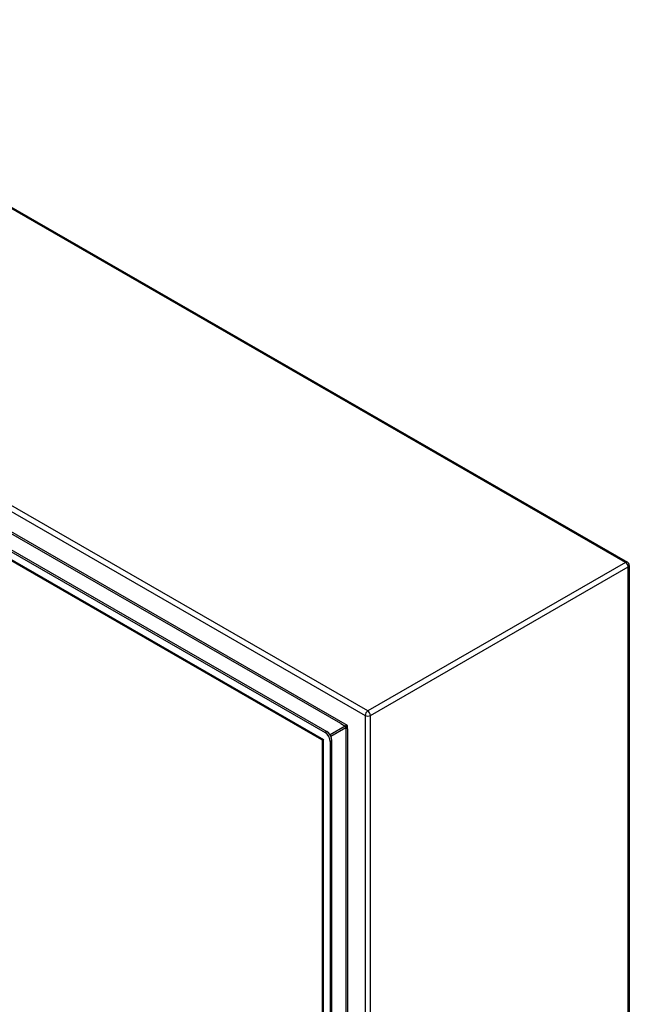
# Model space of a CAD drawing. Header units: inches. Extents: x 20 to 233, y 20 to 138.
# Tile 109 of 109: x 216 to 233, y 93 to 119. Entities that reach past the tile are written whole.
import ezdxf

# ---------------------------------------------------------------- set-up
doc = ezdxf.new("R2010")
doc.units = ezdxf.units.IN
doc.header["$MEASUREMENT"] = 0
doc.layers.add('Visible Edges(ANSI)', color=7, linetype='Continuous', lineweight=25)
doc.layers.add('Visible Tangent Edges(ANSI)', color=7, linetype='Continuous', lineweight=25)

msp = doc.modelspace()

# ---------------------------------------------------------------- linework, layer by layer
at = {"layer": 'Visible Edges(ANSI)'}
for p, q in [((207.211, 119.357), (232.526, 104.779)), ((199.991, 114.309), (224.445, 100.227)), ((199.943, 114.281), (224.397, 100.199)), ((224.311, 100.006), (200.07, 113.965)), ((232.576, 104.693), (232.576, 70.518)), ((224.327, 67.047), (224.327, 99.979)), ((224.536, 99.958), (224.536, 66.78)), ((224.584, 66.807), (224.584, 99.986))]:
    msp.add_line(p, q, dxfattribs=at)
at = {"layer": 'Visible Edges(ANSI)', "flags": 128}
msp.add_lwpolyline([(224.327, 99.979), (224.326, 99.987), (224.322, 99.995), (224.317, 100.002), (224.311, 100.006)], dxfattribs=at)
at = {"layer": 'Visible Edges(ANSI)'}
msp.add_arc((232.477, 104.693), 0.099, 0, 60.064, dxfattribs=at)
for centre, major_axis, start_param, end_param in [((224.397, 100.038), (0.098, -0.171), 0.787332, 2.358128), ((224.445, 100.066), (-0.098, 0.171), 3.928925, 5.499721)]:
    msp.add_ellipse(centre, major_axis=major_axis, ratio=0.578093, start_param=start_param, end_param=end_param, dxfattribs=at)
at = {"layer": 'Visible Tangent Edges(ANSI)'}
for p, q in [((232.477, 104.774), (207.161, 119.352)), ((225.546, 100.783), (200.23, 115.361)), ((200.16, 115.24), (225.476, 100.661)), ((225.003, 100.387), (200.632, 114.422)), ((199.985, 114.048), (224.356, 100.014)), ((224.818, 100.443), (200.774, 114.29)), ((232.477, 104.774), (225.546, 100.783)), ((225.616, 100.661), (232.547, 104.653)), ((232.547, 70.478), (232.547, 104.653)), ((225.476, 100.661), (225.476, 66.486)), ((225.616, 66.486), (225.616, 100.661)), ((224.938, 100.375), (224.532, 100.141)), ((224.554, 100.103), (224.96, 100.337)), ((224.818, 100.443), (224.938, 100.375)), ((224.96, 100.337), (224.96, 67.355)), ((225.003, 100.3), (225.003, 100.387)), ((225.003, 100.3), (225.003, 67.392)), ((224.356, 66.932), (224.356, 100.014)), ((224.445, 100.227), (224.397, 100.199)), ((224.536, 99.958), (224.584, 99.986))]:
    msp.add_line(p, q, dxfattribs=at)
at = {"layer": 'Visible Tangent Edges(ANSI)', "flags": 128}
for points in [[(225.003, 100.387), (225.001, 100.387), (224.998, 100.387), (224.996, 100.387), (224.993, 100.387), (224.99, 100.387), (224.988, 100.386), (224.985, 100.386), (224.982, 100.386), (224.979, 100.386), (224.976, 100.385), (224.973, 100.385), (224.97, 100.384), (224.967, 100.384), (224.964, 100.383), (224.961, 100.382), (224.958, 100.382), (224.955, 100.381), (224.952, 100.38), (224.949, 100.379), (224.947, 100.378), (224.944, 100.378), (224.942, 100.377), (224.94, 100.376), (224.938, 100.375)], [(224.96, 100.337), (224.961, 100.338), (224.963, 100.339), (224.965, 100.341), (224.967, 100.342), (224.97, 100.344), (224.972, 100.346), (224.974, 100.348), (224.976, 100.35), (224.978, 100.353), (224.98, 100.355), (224.982, 100.357), (224.984, 100.36), (224.986, 100.362), (224.988, 100.364), (224.99, 100.367), (224.992, 100.369), (224.993, 100.371), (224.995, 100.374), (224.996, 100.376), (224.998, 100.378), (224.999, 100.381), (225.001, 100.383), (225.002, 100.385), (225.003, 100.387)]]:
    msp.add_lwpolyline(points, dxfattribs=at)
at = {"layer": 'Visible Tangent Edges(ANSI)'}
for centre, major_axis, ratio, start_param, end_param in [((232.477, 104.693), (0.0494, 0.0858), 0.578093, 0, 0.783464), ((232.477, 104.693), (0.0494, -0.0858), 0.578093, 0.787332, 2.358128), ((232.477, 104.693), (0.099, 0), 0.575862, 5.497787, 6.283185), ((225.546, 100.702), (-0.0494, -0.0858), 0.578093, 3.925057, 5.495853), ((225.546, 100.702), (0.099, 0), 0.575862, 3.926991, 5.497787), ((225.546, 100.702), (0.0494, -0.0858), 0.578093, 0.787332, 2.358128), ((224.938, 100.349), (-0.0155, 0.0269), 0.578093, 3.928925, 5.499721), ((224.426, 100.054), (0.115, 0.047), 0.112147, 3.228242, 4.015574), ((224.426, 100.054), (-0.0986, -0.0765), 0.115347, 5.408573, 6.193971)]:
    msp.add_ellipse(centre, major_axis=major_axis, ratio=ratio, start_param=start_param, end_param=end_param, dxfattribs=at)

doc.saveas('drawing.dxf')
